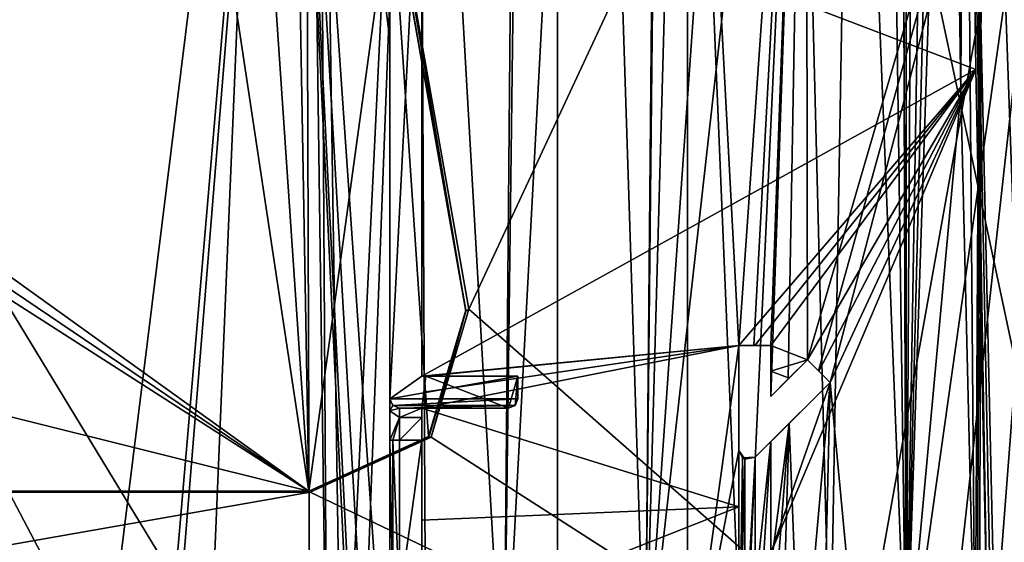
# Model space of a CAD drawing. Extents: x -65 to 446, y -88 to 1318.
# Tile 29 of 229: x 17 to 47, y -72 to -55. Entities that reach past the tile are written whole.
import ezdxf

# ---------------------------------------------------------------- set-up
doc = ezdxf.new("R2010")
doc.units = 0
doc.header["$LTSCALE"] = 65.185185
for name, color, linetype in [('1026', 7, 'CONTINUOUS'), ('1039', 7, 'CONTINUOUS'), ('1053', 7, 'CONTINUOUS'), ('1057', 7, 'CONTINUOUS'), ('1059', 7, 'CONTINUOUS'), ('1069', 7, 'CONTINUOUS'), ('1082', 7, 'CONTINUOUS'), ('1099', 7, 'CONTINUOUS'), ('1145', 7, 'CONTINUOUS'), ('1146', 7, 'CONTINUOUS'), ('1179', 7, 'CONTINUOUS'), ('1180', 7, 'CONTINUOUS'), ('1226', 7, 'CONTINUOUS'), ('1265', 7, 'CONTINUOUS'), ('1282', 7, 'CONTINUOUS'), ('1287', 7, 'CONTINUOUS'), ('1317', 7, 'CONTINUOUS'), ('1340', 7, 'CONTINUOUS'), ('1367', 7, 'CONTINUOUS'), ('1388', 7, 'CONTINUOUS'), ('1419', 7, 'CONTINUOUS'), ('1425', 7, 'CONTINUOUS'), ('1427', 7, 'CONTINUOUS'), ('1429', 7, 'CONTINUOUS'), ('1476', 7, 'CONTINUOUS'), ('788', 7, 'CONTINUOUS'), ('795', 7, 'CONTINUOUS'), ('808', 7, 'CONTINUOUS'), ('815', 7, 'CONTINUOUS'), ('822', 7, 'CONTINUOUS'), ('886', 7, 'CONTINUOUS'), ('916', 7, 'CONTINUOUS'), ('922', 7, 'CONTINUOUS'), ('924', 7, 'CONTINUOUS'), ('930', 7, 'CONTINUOUS'), ('941', 7, 'CONTINUOUS'), ('949', 7, 'CONTINUOUS'), ('972', 7, 'CONTINUOUS'), ('988', 7, 'CONTINUOUS'), ('993', 7, 'CONTINUOUS')]:
    doc.layers.add(name, color=color, linetype=linetype)

msp = doc.modelspace()

# ---------------------------------------------------------------- linework, layer by layer
at = {"layer": '1026', "color": 7, "linetype": 'CONTINUOUS'}
for points in [[(39, -65.4, -12.061), (39, -70.442, -12.105), (39, -65.4, -6.145), (39, -65.4, -12.061)], [(39, -65.4, -6.145), (39, -70.442, -12.105), (39, -68.676, -10), (39, -65.4, -6.145)], [(39, -68.676, -6.145), (39, -65.4, -6.145), (39, -68.676, -10), (39, -68.676, -6.145)], [(39, -70.442, -12.105), (39, -75.478, -12.151), (39, -68.676, -10), (39, -70.442, -12.105)], [(39, -68.676, -10), (39, -75.478, -12.151), (39, -76.424, -10), (39, -68.676, -10)]]:
    msp.add_3dface(points, dxfattribs=at)
at = {"layer": '1039', "color": 7, "linetype": 'CONTINUOUS'}
for points in [[(41.497, -66.196, -12.542), (41.143, -65.842, -12.472), (41.85, -66.55, -9.61), (41.497, -66.196, -12.542)], [(41.85, -66.55, -9.61), (41.143, -65.842, -12.472), (41.489, -66.189, -9.291), (41.85, -66.55, -9.61)], [(41.143, -65.842, -12.472), (41.143, -65.842, -8.962), (41.489, -66.189, -9.291), (41.143, -65.842, -12.472)], [(41.85, -66.55, -12.613), (41.497, -66.196, -12.542), (41.85, -66.55, -9.61), (41.85, -66.55, -12.613)]]:
    msp.add_3dface(points, dxfattribs=at)
at = {"layer": '1053', "color": 7, "linetype": 'CONTINUOUS'}
for points in [[(40, -66.986, -12.261), (40, -66.193, -12.255), (40, -65.4, -7.666), (40, -66.986, -12.261)], [(40, -66.986, -12.261), (40, -65.4, -7.666), (40, -66.986, -7.666), (40, -66.986, -12.261)], [(40, -66.193, -12.255), (40, -65.4, -12.249), (40, -65.4, -7.666), (40, -66.193, -12.255)]]:
    msp.add_3dface(points, dxfattribs=at)
at = {"layer": '1057', "color": 7, "linetype": 'CONTINUOUS'}
for points in [[(40, -71.881, -12.299), (40, -68.4, -12.272), (40, -76.682, -10), (40, -71.881, -12.299)], [(40, -76.682, -10), (40, -68.4, -12.272), (40, -68.4, -10), (40, -76.682, -10)]]:
    msp.add_3dface(points, dxfattribs=at)
at = {"layer": '1059', "color": 7, "linetype": 'CONTINUOUS'}
for points in [[(28.4, -67.358, -4.994), (28.4, -67.358, -7.422), (31.8, -67.358, -4.994), (28.4, -67.358, -4.994)], [(31.8, -67.358, -4.994), (28.4, -67.358, -7.422), (29.1, -67.358, -7.422), (31.8, -67.358, -4.994)], [(31.8, -67.358, -10.421), (31.8, -67.358, -4.994), (29.1, -67.358, -7.422), (31.8, -67.358, -10.421)], [(29.1, -67.358, -10.421), (31.8, -67.358, -10.421), (29.1, -67.358, -7.422), (29.1, -67.358, -10.421)]]:
    msp.add_3dface(points, dxfattribs=at)
at = {"layer": '1069', "color": 7, "linetype": 'CONTINUOUS'}
for points in [[(32.1, -66.358, -5.099), (32.1, -67.058, -5.025), (32.1, -67.058, -10.421), (32.1, -66.358, -5.099)], [(32.1, -66.358, -10.421), (32.1, -66.358, -5.099), (32.1, -67.058, -10.421), (32.1, -66.358, -10.421)]]:
    msp.add_3dface(points, dxfattribs=at)
at = {"layer": '1082', "color": 7, "linetype": 'CONTINUOUS'}
for points in [[(28.1, -32.6, -9.591), (28.1, -55.823, -10.044), (28.1, -47.716, -7.058), (28.1, -32.6, -9.591)], [(28.1, -47.716, -7.058), (28.1, -55.823, -10.044), (28.1, -67.058, -7.422), (28.1, -47.716, -7.058)], [(28.1, -67.058, -5.025), (28.1, -47.716, -7.058), (28.1, -67.058, -7.422), (28.1, -67.058, -5.025)], [(28.1, -55.823, -10.044), (28.1, -79.054, -10.509), (28.1, -68.358, -8.722), (28.1, -55.823, -10.044)], [(28.1, -67.058, -7.422), (28.1, -55.823, -10.044), (28.1, -67.438, -8.341), (28.1, -67.058, -7.422)], [(28.1, -67.438, -8.341), (28.1, -55.823, -10.044), (28.1, -68.358, -8.722), (28.1, -67.438, -8.341)], [(28.1, -68.358, -8.722), (28.1, -79.054, -10.509), (28.1, -73.358, -8.722), (28.1, -68.358, -8.722)]]:
    msp.add_3dface(points, dxfattribs=at)
at = {"layer": '1099', "color": 7, "linetype": 'CONTINUOUS'}
for points in [[(40.572, -66.414, -12.365), (40, -66.986, -12.261), (41.143, -65.842, -8.962), (40.572, -66.414, -12.365)], [(40, -66.986, -12.261), (40.544, -66.442, -8.327), (41.143, -65.842, -8.962), (40, -66.986, -12.261)], [(41.143, -65.842, -12.472), (40.572, -66.414, -12.365), (41.143, -65.842, -8.962), (41.143, -65.842, -12.472)], [(40, -66.986, -12.261), (40, -66.986, -7.666), (40.544, -66.442, -8.327), (40, -66.986, -12.261)]]:
    msp.add_3dface(points, dxfattribs=at)
at = {"layer": '1145', "color": 7, "linetype": 'CONTINUOUS'}
for points in [[(29.1, -47.716, -7.058), (29.1, -66.358, -5.099), (29.1, -50.16, -10.097), (29.1, -47.716, -7.058)], [(29.1, -50.16, -10.097), (29.1, -66.358, -5.099), (29.1, -66.358, -10.402), (29.1, -50.16, -10.097)]]:
    msp.add_3dface(points, dxfattribs=at)
at = {"layer": '1146', "color": 7, "linetype": 'CONTINUOUS'}
for points in [[(39.114, -68.911, -6.345), (39, -68.676, -6.145), (39.185, -68.953, -10), (39.114, -68.911, -6.345)], [(39, -68.676, -6.145), (39, -68.676, -10), (39.185, -68.953, -10), (39, -68.676, -6.145)], [(39.512, -68.888, -6.983), (39.114, -68.911, -6.345), (39.512, -68.888, -10), (39.512, -68.888, -6.983)], [(39.512, -68.888, -10), (39.114, -68.911, -6.345), (39.185, -68.953, -10), (39.512, -68.888, -10)]]:
    msp.add_3dface(points, dxfattribs=at)
at = {"layer": '1179', "color": 7, "linetype": 'CONTINUOUS'}
for points in [[(32.1, -67.058, -5.025), (32.01, -67.272, -5.003), (32.1, -67.058, -10.421), (32.1, -67.058, -5.025)], [(32.01, -67.272, -5.003), (32.012, -67.27, -10.421), (32.1, -67.058, -10.421), (32.01, -67.272, -5.003)], [(31.8, -67.358, -4.994), (31.8, -67.358, -10.421), (32.012, -67.27, -10.421), (31.8, -67.358, -4.994)], [(32.01, -67.272, -5.003), (31.8, -67.358, -4.994), (32.012, -67.27, -10.421), (32.01, -67.272, -5.003)]]:
    msp.add_3dface(points, dxfattribs=at)
at = {"layer": '1180', "color": 7, "linetype": 'CONTINUOUS'}
for points in [[(28.4, -67.358, -7.422), (28.4, -67.651, -8.129), (29.1, -67.358, -7.422), (28.4, -67.358, -7.422)], [(29.1, -67.358, -7.422), (28.4, -67.651, -8.129), (29.1, -67.651, -8.129), (29.1, -67.358, -7.422)], [(28.4, -67.651, -8.129), (28.4, -68.358, -8.422), (29.1, -67.651, -8.129), (28.4, -67.651, -8.129)], [(28.4, -68.358, -8.422), (29.1, -68.358, -8.422), (29.1, -67.651, -8.129), (28.4, -68.358, -8.422)]]:
    msp.add_3dface(points, dxfattribs=at)
at = {"layer": '1226', "color": 7, "linetype": 'CONTINUOUS'}
for points in [[(46.117, -35.49, -13.451), (29.1, -50.16, -10.097), (46.407, -56.762, -13.531), (46.117, -35.49, -13.451)], [(29.1, -50.16, -10.097), (29.1, -66.358, -10.402), (46.407, -56.762, -13.531), (29.1, -50.16, -10.097)], [(46.407, -56.762, -13.531), (29.1, -66.358, -10.402), (39, -65.4, -12.061), (46.407, -56.762, -13.531)], [(39.5, -65.4, -12.154), (46.407, -56.762, -13.531), (39, -65.4, -12.061), (39.5, -65.4, -12.154)], [(40, -65.4, -12.249), (46.407, -56.762, -13.531), (39.5, -65.4, -12.154), (40, -65.4, -12.249)], [(46.774, -74.606, -13.623), (46.407, -56.762, -13.531), (40, -71.881, -12.299), (46.774, -74.606, -13.623)], [(40, -71.881, -12.299), (46.407, -56.762, -13.531), (41.85, -66.55, -12.613), (40, -71.881, -12.299)], [(41.143, -65.842, -12.472), (46.407, -56.762, -13.531), (40, -65.4, -12.249), (41.143, -65.842, -12.472)], [(41.497, -66.196, -12.542), (46.407, -56.762, -13.531), (41.143, -65.842, -12.472), (41.497, -66.196, -12.542)], [(41.85, -66.55, -12.613), (46.407, -56.762, -13.531), (41.497, -66.196, -12.542), (41.85, -66.55, -12.613)], [(39, -65.4, -12.061), (29.1, -67.358, -10.421), (39, -70.442, -12.105), (39, -65.4, -12.061)], [(29.1, -67.358, -10.421), (39, -65.4, -12.061), (29.16, -66.858, -10.421), (29.1, -67.358, -10.421)], [(29.1, -66.358, -10.402), (29.226, -66.358, -10.421), (39, -65.4, -12.061), (29.1, -66.358, -10.402)], [(39, -65.4, -12.061), (29.226, -66.358, -10.421), (29.16, -66.858, -10.421), (39, -65.4, -12.061)], [(40, -66.193, -12.255), (41.143, -65.842, -12.472), (40, -65.4, -12.249), (40, -66.193, -12.255)], [(40.572, -66.414, -12.365), (41.143, -65.842, -12.472), (40, -66.193, -12.255), (40.572, -66.414, -12.365)], [(40, -66.986, -12.261), (40.572, -66.414, -12.365), (40, -66.193, -12.255), (40, -66.986, -12.261)], [(40, -68.4, -12.272), (40, -71.881, -12.299), (41.85, -66.55, -12.613), (40, -68.4, -12.272)], [(40.926, -67.474, -12.44), (40, -68.4, -12.272), (41.85, -66.55, -12.613), (40.926, -67.474, -12.44)], [(39, -70.442, -12.105), (29.1, -67.358, -10.421), (29.1, -70.859, -10.488), (39, -70.442, -12.105)], [(39, -70.442, -12.105), (29.1, -74.358, -10.555), (39, -75.478, -12.151), (39, -70.442, -12.105)], [(29.1, -74.358, -10.555), (39, -70.442, -12.105), (29.1, -70.859, -10.488), (29.1, -74.358, -10.555)]]:
    msp.add_3dface(points, dxfattribs=at)
at = {"layer": '1265', "color": 7, "linetype": 'CONTINUOUS'}
for points in [[(29.1, -67.358, -10.421), (29.1, -67.358, -7.422), (29.1, -67.651, -8.129), (29.1, -67.358, -10.421)], [(29.1, -70.859, -10.488), (29.1, -67.358, -10.421), (29.1, -68.358, -8.422), (29.1, -70.859, -10.488)], [(29.1, -68.358, -8.422), (29.1, -67.358, -10.421), (29.1, -67.651, -8.129), (29.1, -68.358, -8.422)], [(29.1, -73.358, -8.422), (29.1, -70.859, -10.488), (29.1, -68.358, -8.422), (29.1, -73.358, -8.422)], [(29.1, -74.358, -10.555), (29.1, -70.859, -10.488), (29.1, -74.065, -8.129), (29.1, -74.358, -10.555)], [(29.1, -74.065, -8.129), (29.1, -70.859, -10.488), (29.1, -73.358, -8.422), (29.1, -74.065, -8.129)]]:
    msp.add_3dface(points, dxfattribs=at)
at = {"layer": '1282', "color": 7, "linetype": 'CONTINUOUS'}
for points in [[(-42.819, -69.977, 21.568), (25.611, -69.977, 21.568), (-42.819, -69.977, 21.166), (-42.819, -69.977, 21.568)], [(-42.819, -69.977, 21.166), (25.611, -69.977, 21.568), (25.567, -69.977, 21.166), (-42.819, -69.977, 21.166)], [(25.567, -69.977, 21.166), (25.611, -69.977, 21.568), (25.589, -69.977, 21.166), (25.567, -69.977, 21.166)], [(25.611, -69.977, 21.568), (25.611, -69.977, 21.166), (25.589, -69.977, 21.166), (25.611, -69.977, 21.568)]]:
    msp.add_3dface(points, dxfattribs=at)
at = {"layer": '1287', "color": 7, "linetype": 'CONTINUOUS'}
for points in [[(33.33, -25.534, -1.202), (33.33, -33.858, 13.716), (33.33, -80.302, 19.637), (33.33, -25.534, -1.202)], [(33.33, -81.869, 4.719), (33.33, -25.534, -1.202), (33.33, -80.302, 19.637), (33.33, -81.869, 4.719)], [(33.33, -33.858, 13.716), (33.33, -33.858, 14.755), (33.33, -80.302, 19.637), (33.33, -33.858, 13.716)]]:
    msp.add_3dface(points, dxfattribs=at)
at = {"layer": '1317', "color": 7, "linetype": 'CONTINUOUS'}
for points in [[(-44.455, -25.534, -1.202), (33.33, -25.534, -1.202), (-44.455, -81.869, 4.719), (-44.455, -25.534, -1.202)], [(33.33, -25.534, -1.202), (33.33, -81.869, 4.719), (-44.455, -81.869, 4.719), (33.33, -25.534, -1.202)]]:
    msp.add_3dface(points, dxfattribs=at)
at = {"layer": '1340', "color": 7, "linetype": 'CONTINUOUS'}
for points in [[(30.56, -64.262, 20.967), (50.233, -22.041, 16.53), (28.216, -50.966, 19.57), (30.56, -64.262, 20.967)], [(50.657, -81.93, 22.824), (50.233, -22.041, 16.53), (30.56, -64.262, 20.967), (50.657, -81.93, 22.824)], [(29.384, -68.258, 21.387), (50.657, -81.93, 22.824), (30.56, -64.262, 20.967), (29.384, -68.258, 21.387)], [(25.611, -69.977, 21.568), (50.657, -81.93, 22.824), (29.384, -68.258, 21.387), (25.611, -69.977, 21.568)], [(-42.819, -69.977, 21.568), (-42.5, -81.93, 22.824), (25.611, -69.977, 21.568), (-42.819, -69.977, 21.568)], [(-42.5, -81.93, 22.824), (50.657, -81.93, 22.824), (25.611, -69.977, 21.568), (-42.5, -81.93, 22.824)]]:
    msp.add_3dface(points, dxfattribs=at)
at = {"layer": '1367', "color": 7, "linetype": 'CONTINUOUS'}
for points in [[(4.469, -54.786, 19.871), (25.567, -69.946, 21.464), (20.234, -34.535, 17.742), (4.469, -54.786, 19.871)], [(20.234, -34.535, 17.742), (25.567, -69.946, 21.464), (23.236, -35.549, 17.849), (20.234, -34.535, 17.742)], [(23.236, -35.549, 17.849), (25.567, -69.946, 21.464), (25.003, -38.161, 18.124), (23.236, -35.549, 17.849)], [(25.003, -38.161, 18.124), (25.567, -69.946, 21.464), (28.15, -51.138, 19.488), (25.003, -38.161, 18.124)], [(25.567, -69.946, 21.464), (29.304, -68.243, 21.285), (28.15, -51.138, 19.488), (25.567, -69.946, 21.464)], [(29.304, -68.243, 21.285), (30.467, -64.288, 20.87), (28.15, -51.138, 19.488), (29.304, -68.243, 21.285)], [(4.175, -55.489, 19.945), (25.567, -69.946, 21.464), (4.469, -54.786, 19.871), (4.175, -55.489, 19.945)], [(3.469, -55.78, 19.975), (25.567, -69.946, 21.464), (4.175, -55.489, 19.945), (3.469, -55.78, 19.975)], [(-42.862, -69.946, 21.464), (25.567, -69.946, 21.464), (-31.231, -55.78, 19.975), (-42.862, -69.946, 21.464)], [(-31.231, -55.78, 19.975), (25.567, -69.946, 21.464), (3.469, -55.78, 19.975), (-31.231, -55.78, 19.975)]]:
    msp.add_3dface(points, dxfattribs=at)
at = {"layer": '1388', "color": 7, "linetype": 'CONTINUOUS'}
for points in [[(30.56, -64.262, 20.967), (28.216, -50.966, 19.57), (30.56, -64.262, 20.565), (30.56, -64.262, 20.967)], [(30.56, -64.262, 20.565), (28.216, -50.966, 19.57), (28.216, -50.966, 19.168), (30.56, -64.262, 20.565)]]:
    msp.add_3dface(points, dxfattribs=at)
at = {"layer": '1419', "color": 7, "linetype": 'CONTINUOUS'}
for points in [[(-42.819, -69.977, 21.166), (25.567, -69.977, 21.166), (-42.862, -69.946, 21.464), (-42.819, -69.977, 21.166)], [(25.567, -69.977, 21.166), (25.567, -69.946, 21.464), (-42.862, -69.946, 21.464), (25.567, -69.977, 21.166)]]:
    msp.add_3dface(points, dxfattribs=at)
at = {"layer": '1425', "color": 7, "linetype": 'CONTINUOUS'}
for points in [[(29.304, -68.243, 21.285), (30.467, -64.319, 20.571), (30.467, -64.288, 20.87), (29.304, -68.243, 21.285)], [(29.318, -68.257, 20.985), (30.467, -64.319, 20.571), (29.304, -68.243, 21.285), (29.318, -68.257, 20.985)], [(25.567, -69.946, 21.464), (25.611, -69.977, 21.166), (29.304, -68.243, 21.285), (25.567, -69.946, 21.464)], [(25.611, -69.977, 21.166), (29.318, -68.257, 20.985), (29.304, -68.243, 21.285), (25.611, -69.977, 21.166)], [(25.589, -69.977, 21.166), (25.611, -69.977, 21.166), (25.567, -69.946, 21.464), (25.589, -69.977, 21.166)], [(25.567, -69.977, 21.166), (25.589, -69.977, 21.166), (25.567, -69.946, 21.464), (25.567, -69.977, 21.166)]]:
    msp.add_3dface(points, dxfattribs=at)
at = {"layer": '1427', "color": 7, "linetype": 'CONTINUOUS'}
for points in [[(29.384, -68.258, 21.387), (30.56, -64.262, 20.967), (29.384, -68.258, 20.985), (29.384, -68.258, 21.387)], [(30.56, -64.262, 20.967), (30.56, -64.262, 20.565), (29.384, -68.258, 20.985), (30.56, -64.262, 20.967)], [(25.611, -69.977, 21.568), (29.384, -68.258, 21.387), (25.611, -69.977, 21.166), (25.611, -69.977, 21.568)], [(25.611, -69.977, 21.166), (29.384, -68.258, 21.387), (29.384, -68.258, 20.985), (25.611, -69.977, 21.166)]]:
    msp.add_3dface(points, dxfattribs=at)
at = {"layer": '1429', "color": 7, "linetype": 'CONTINUOUS'}
for points in [[(30.467, -64.319, 20.571), (28.216, -50.966, 19.168), (28.15, -51.17, 19.189), (30.467, -64.319, 20.571)], [(30.56, -64.262, 20.565), (28.216, -50.966, 19.168), (30.467, -64.319, 20.571), (30.56, -64.262, 20.565)], [(29.384, -68.258, 20.985), (30.56, -64.262, 20.565), (30.467, -64.319, 20.571), (29.384, -68.258, 20.985)], [(29.318, -68.257, 20.985), (29.384, -68.258, 20.985), (30.467, -64.319, 20.571), (29.318, -68.257, 20.985)], [(25.611, -69.977, 21.166), (29.384, -68.258, 20.985), (29.318, -68.257, 20.985), (25.611, -69.977, 21.166)]]:
    msp.add_3dface(points, dxfattribs=at)
at = {"layer": '1476', "color": 7, "linetype": 'CONTINUOUS'}
for points in [[(30.467, -64.288, 20.87), (28.15, -51.17, 19.189), (28.15, -51.138, 19.488), (30.467, -64.288, 20.87)], [(30.467, -64.319, 20.571), (28.15, -51.17, 19.189), (30.467, -64.288, 20.87), (30.467, -64.319, 20.571)]]:
    msp.add_3dface(points, dxfattribs=at)
at = {"layer": '788', "color": 7, "linetype": 'CONTINUOUS'}
for points in [[(28.1, -47.716, -7.058), (28.1, -67.058, -5.025), (29.1, -47.716, -7.058), (28.1, -47.716, -7.058)], [(29.1, -47.716, -7.058), (28.1, -67.058, -5.025), (29.1, -66.358, -5.099), (29.1, -47.716, -7.058)], [(29.1, -66.358, -5.099), (28.1, -67.058, -5.025), (32.1, -66.358, -5.099), (29.1, -66.358, -5.099)], [(32.1, -66.358, -5.099), (28.1, -67.058, -5.025), (32.1, -67.058, -5.025), (32.1, -66.358, -5.099)], [(28.1, -67.058, -5.025), (28.186, -67.268, -5.003), (32.1, -67.058, -5.025), (28.1, -67.058, -5.025)], [(32.1, -67.058, -5.025), (28.186, -67.268, -5.003), (32.01, -67.272, -5.003), (32.1, -67.058, -5.025)], [(28.186, -67.268, -5.003), (28.4, -67.358, -4.994), (32.01, -67.272, -5.003), (28.186, -67.268, -5.003)], [(28.4, -67.358, -4.994), (31.8, -67.358, -4.994), (32.01, -67.272, -5.003), (28.4, -67.358, -4.994)]]:
    msp.add_3dface(points, dxfattribs=at)
at = {"layer": '795', "color": 7, "linetype": 'CONTINUOUS'}
for points in [[(2.705, -78.914, -8.161), (18, -79.1, -9.32), (-6.441, -26.912, -5.02), (2.705, -78.914, -8.161)], [(-6.441, -26.912, -5.02), (18, -79.1, -9.32), (19.318, -75.918, -9.363), (-6.441, -26.912, -5.02)], [(24.5, -27.1, -8.831), (-6.441, -26.912, -5.02), (22.514, -74.6, -9.693), (24.5, -27.1, -8.831)], [(22.514, -74.6, -9.693), (-6.441, -26.912, -5.02), (19.318, -75.918, -9.363), (22.514, -74.6, -9.693)], [(27, -79.1, -10.364), (24.5, -27.1, -8.831), (22.514, -74.6, -9.693), (27, -79.1, -10.364)], [(28.1, -79.054, -10.509), (28.1, -55.823, -10.044), (24.5, -27.1, -8.831), (28.1, -79.054, -10.509)], [(28.1, -79.054, -10.509), (24.5, -27.1, -8.831), (27.526, -79.588, -10.444), (28.1, -79.054, -10.509)], [(28.1, -55.823, -10.044), (28.1, -32.6, -9.591), (24.5, -27.1, -8.831), (28.1, -55.823, -10.044)], [(27.526, -79.588, -10.444), (24.5, -27.1, -8.831), (27.164, -80.05, -10.406), (27.526, -79.588, -10.444)], [(27.164, -80.05, -10.406), (24.5, -27.1, -8.831), (27, -79.1, -10.364), (27.164, -80.05, -10.406)]]:
    msp.add_3dface(points, dxfattribs=at)
at = {"layer": '808', "color": 7, "linetype": 'CONTINUOUS'}
for points in [[(28.1, -67.058, -7.422), (28.1, -67.438, -8.341), (28.188, -67.27, -7.422), (28.1, -67.058, -7.422)], [(28.1, -67.438, -8.341), (28.4, -67.358, -7.422), (28.188, -67.27, -7.422), (28.1, -67.438, -8.341)], [(28.4, -67.358, -7.422), (28.1, -67.438, -8.341), (28.4, -67.651, -8.129), (28.4, -67.358, -7.422)], [(28.1, -67.438, -8.341), (28.1, -68.358, -8.722), (28.4, -67.651, -8.129), (28.1, -67.438, -8.341)], [(28.1, -68.358, -8.722), (28.188, -68.358, -8.51), (28.4, -67.651, -8.129), (28.1, -68.358, -8.722)], [(28.188, -68.358, -8.51), (28.4, -68.358, -8.422), (28.4, -67.651, -8.129), (28.188, -68.358, -8.51)]]:
    msp.add_3dface(points, dxfattribs=at)
at = {"layer": '815', "color": 7, "linetype": 'CONTINUOUS'}
for points in [[(46.117, -35.49, -13.451), (46.407, -56.762, -13.531), (46.774, -74.606, -13.623), (46.117, -35.49, -13.451)], [(46.117, -35.49, -13.451), (46.774, -74.606, -13.623), (46.887, -74.601, -13.65), (46.117, -35.49, -13.451)], [(53, -74.6, -13.675), (46.117, -35.49, -13.451), (50, -74.6, -14), (53, -74.6, -13.675)], [(46.117, -35.49, -13.451), (53, -74.6, -13.675), (53.5, -70.1, -13.555), (46.117, -35.49, -13.451)], [(50, -74.6, -14), (46.117, -35.49, -13.451), (47, -74.6, -13.675), (50, -74.6, -14)], [(47, -74.6, -13.675), (46.117, -35.49, -13.451), (46.887, -74.601, -13.65), (47, -74.6, -13.675)], [(46.117, -35.49, -13.451), (53.5, -70.1, -13.555), (53.5, -50.6, -13.555), (46.117, -35.49, -13.451)]]:
    msp.add_3dface(points, dxfattribs=at)
at = {"layer": '822', "color": 7, "linetype": 'CONTINUOUS'}
for points in [[(50, -77, 12.6), (50, -35.036, 12.6), (41.091, -35.1, 8.91), (50, -77, 12.6)], [(41.091, -35.1, 8.91), (37.4, -35.256, 0), (39.134, -77, 6.379), (41.091, -35.1, 8.91)], [(37.4, -35.256, 0), (41.091, -35.411, -8.91), (39, -65.4, -6.145), (37.4, -35.256, 0)], [(39.134, -77, 6.379), (37.4, -35.256, 0), (37.401, -77, 0.134), (39.134, -77, 6.379)], [(37.401, -77, 0.134), (37.4, -35.256, 0), (39, -65.4, -6.145), (37.401, -77, 0.134)], [(50, -77, 12.6), (41.091, -35.1, 8.91), (39.134, -77, 6.379), (50, -77, 12.6)], [(39, -65.4, -6.145), (41.091, -35.411, -8.91), (39.473, -65.4, -6.923), (39, -65.4, -6.145)], [(39.473, -65.4, -6.923), (41.091, -35.411, -8.91), (40, -65.4, -7.666), (39.473, -65.4, -6.923)], [(40, -65.4, -7.666), (41.091, -35.411, -8.91), (40, -66.986, -7.666), (40, -65.4, -7.666)], [(40, -66.986, -7.666), (41.091, -35.411, -8.91), (40.544, -66.442, -8.327), (40, -66.986, -7.666)], [(40.544, -66.442, -8.327), (41.091, -35.411, -8.91), (41.143, -65.842, -8.962), (40.544, -66.442, -8.327)], [(41.091, -35.411, -8.91), (50, -35.476, -12.6), (41.143, -65.842, -8.962), (41.091, -35.411, -8.91)], [(41.143, -65.842, -8.962), (50, -35.476, -12.6), (41.489, -66.189, -9.291), (41.143, -65.842, -8.962)], [(50, -35.476, -12.6), (41.85, -66.55, -9.61), (41.489, -66.189, -9.291), (50, -35.476, -12.6)], [(50, -35.476, -12.6), (42.749, -76.072, -10.304), (41.85, -66.55, -9.61), (50, -35.476, -12.6)], [(42.749, -76.072, -10.304), (50, -35.476, -12.6), (44.361, -75.455, -11.268), (42.749, -76.072, -10.304)], [(44.361, -75.455, -11.268), (50, -35.476, -12.6), (45.633, -74.813, -11.819), (44.361, -75.455, -11.268)], [(50, -35.476, -12.6), (47, -74.6, -12.238), (45.633, -74.813, -11.819), (50, -35.476, -12.6)], [(47, -74.6, -12.238), (50, -35.476, -12.6), (48.489, -74.6, -12.509), (47, -74.6, -12.238)], [(39, -68.676, -6.145), (37.401, -77, 0.134), (39, -65.4, -6.145), (39, -68.676, -6.145)], [(41.85, -66.55, -9.61), (40.926, -77, -8.742), (40.571, -67.829, -8.357), (41.85, -66.55, -9.61)], [(41.603, -77, -9.394), (40.926, -77, -8.742), (41.85, -66.55, -9.61), (41.603, -77, -9.394)], [(42.749, -76.072, -10.304), (41.603, -77, -9.394), (41.85, -66.55, -9.61), (42.749, -76.072, -10.304)], [(39.891, -76.591, -7.521), (39.512, -76.212, -6.983), (40.571, -67.829, -8.357), (39.891, -76.591, -7.521)], [(40.571, -67.829, -8.357), (39.512, -76.212, -6.983), (39.512, -68.888, -6.983), (40.571, -67.829, -8.357)], [(40.3, -77, -8.042), (39.891, -76.591, -7.521), (40.571, -67.829, -8.357), (40.3, -77, -8.042)], [(40.926, -77, -8.742), (40.3, -77, -8.042), (40.571, -67.829, -8.357), (40.926, -77, -8.742)], [(39, -76.424, -6.145), (37.401, -77, 0.134), (39, -68.676, -6.145), (39, -76.424, -6.145)], [(39.114, -68.911, -6.345), (39, -76.424, -6.145), (39, -68.676, -6.145), (39.114, -68.911, -6.345)], [(39.114, -76.189, -6.345), (39, -76.424, -6.145), (39.114, -68.911, -6.345), (39.114, -76.189, -6.345)], [(39.512, -76.212, -6.983), (39.114, -76.189, -6.345), (39.512, -68.888, -6.983), (39.512, -76.212, -6.983)], [(39.512, -68.888, -6.983), (39.114, -76.189, -6.345), (39.114, -68.911, -6.345), (39.512, -68.888, -6.983)]]:
    msp.add_3dface(points, dxfattribs=at)
at = {"layer": '886', "color": 7, "linetype": 'CONTINUOUS'}
for points in [[(31.8, -67.358, -10.421), (29.1, -67.358, -10.421), (29.226, -66.358, -10.421), (31.8, -67.358, -10.421)], [(29.226, -66.358, -10.421), (29.1, -67.358, -10.421), (29.16, -66.858, -10.421), (29.226, -66.358, -10.421)], [(31.8, -67.358, -10.421), (29.226, -66.358, -10.421), (32.1, -66.358, -10.421), (31.8, -67.358, -10.421)], [(31.8, -67.358, -10.421), (32.1, -66.358, -10.421), (32.012, -67.27, -10.421), (31.8, -67.358, -10.421)], [(32.012, -67.27, -10.421), (32.1, -66.358, -10.421), (32.1, -67.058, -10.421), (32.012, -67.27, -10.421)]]:
    msp.add_3dface(points, dxfattribs=at)
at = {"layer": '916', "color": 7, "linetype": 'CONTINUOUS'}
for points in [[(40, -68.4, -10), (39.512, -68.888, -10), (39.185, -76.147, -10), (40, -68.4, -10)], [(39.512, -76.212, -10), (40, -68.4, -10), (39.185, -76.147, -10), (39.512, -76.212, -10)], [(40, -76.682, -10), (40, -68.4, -10), (39.512, -76.212, -10), (40, -76.682, -10)], [(39, -68.676, -10), (39, -76.424, -10), (39.185, -68.953, -10), (39, -68.676, -10)], [(39.512, -68.888, -10), (39.185, -68.953, -10), (39.185, -76.147, -10), (39.512, -68.888, -10)], [(39.185, -68.953, -10), (39, -76.424, -10), (39.185, -76.147, -10), (39.185, -68.953, -10)]]:
    msp.add_3dface(points, dxfattribs=at)
at = {"layer": '922', "color": 7, "linetype": 'CONTINUOUS'}
for points in [[(45.939, -57.485, -15.476), (45.596, -34.7, -15.382), (46.045, -34.392, -15.504), (45.939, -57.485, -15.476)], [(46.384, -76.1, -15.586), (45.939, -57.485, -15.476), (46.045, -34.392, -15.504), (46.384, -76.1, -15.586)], [(46.617, -34.5, -15.638), (46.384, -76.1, -15.586), (46.045, -34.392, -15.504), (46.617, -34.5, -15.638)], [(46.384, -76.1, -15.586), (46.617, -34.5, -15.638), (46.45, -76.1, -15.601), (46.384, -76.1, -15.586)], [(46.617, -34.5, -15.638), (46.516, -76.1, -15.616), (46.45, -76.1, -15.601), (46.617, -34.5, -15.638)], [(48.117, -76.502, -15.889), (46.516, -76.1, -15.616), (46.617, -34.5, -15.638), (48.117, -76.502, -15.889)], [(50.001, -34.5, -16), (48.117, -76.502, -15.889), (46.617, -34.5, -15.638), (50.001, -34.5, -16)]]:
    msp.add_3dface(points, dxfattribs=at)
at = {"layer": '924', "color": 7, "linetype": 'CONTINUOUS'}
for points in [[(29.1, -66.358, -5.099), (32.1, -66.358, -5.099), (32.1, -66.358, -10.421), (29.1, -66.358, -5.099)], [(29.1, -66.358, -10.402), (29.1, -66.358, -5.099), (32.1, -66.358, -10.421), (29.1, -66.358, -10.402)], [(29.226, -66.358, -10.421), (29.1, -66.358, -10.402), (32.1, -66.358, -10.421), (29.226, -66.358, -10.421)]]:
    msp.add_3dface(points, dxfattribs=at)
at = {"layer": '930', "color": 7, "linetype": 'CONTINUOUS'}
for points in [[(28.1, -67.058, -5.025), (28.1, -67.058, -7.422), (28.188, -67.27, -7.422), (28.1, -67.058, -5.025)], [(28.1, -67.058, -5.025), (28.188, -67.27, -7.422), (28.186, -67.268, -5.003), (28.1, -67.058, -5.025)], [(28.188, -67.27, -7.422), (28.4, -67.358, -7.422), (28.186, -67.268, -5.003), (28.188, -67.27, -7.422)], [(28.186, -67.268, -5.003), (28.4, -67.358, -7.422), (28.4, -67.358, -4.994), (28.186, -67.268, -5.003)]]:
    msp.add_3dface(points, dxfattribs=at)
at = {"layer": '941', "color": 7, "linetype": 'CONTINUOUS'}
for points in [[(28.1, -68.358, -8.722), (28.1, -73.358, -8.722), (28.188, -73.358, -8.51), (28.1, -68.358, -8.722)], [(28.1, -68.358, -8.722), (28.188, -73.358, -8.51), (28.188, -68.358, -8.51), (28.1, -68.358, -8.722)], [(28.188, -73.358, -8.51), (28.4, -73.358, -8.422), (28.188, -68.358, -8.51), (28.188, -73.358, -8.51)], [(28.188, -68.358, -8.51), (28.4, -73.358, -8.422), (28.4, -68.358, -8.422), (28.188, -68.358, -8.51)]]:
    msp.add_3dface(points, dxfattribs=at)
at = {"layer": '949', "color": 7, "linetype": 'CONTINUOUS'}
for points in [[(39.5, -65.4, -12.154), (39, -65.4, -12.061), (40, -65.4, -7.666), (39.5, -65.4, -12.154)], [(39, -65.4, -12.061), (39, -65.4, -6.145), (39.473, -65.4, -6.923), (39, -65.4, -12.061)], [(39, -65.4, -12.061), (39.473, -65.4, -6.923), (40, -65.4, -7.666), (39, -65.4, -12.061)], [(40, -65.4, -12.249), (39.5, -65.4, -12.154), (40, -65.4, -7.666), (40, -65.4, -12.249)]]:
    msp.add_3dface(points, dxfattribs=at)
at = {"layer": '972', "color": 7, "linetype": 'CONTINUOUS'}
for points in [[(36.071, -76.521, -13.69), (31.659, -77.508, -13.008), (34.427, -25.499, -12.771), (36.071, -76.521, -13.69)], [(34.427, -25.499, -12.771), (31.659, -77.508, -13.008), (32.314, -25.544, -12.329), (34.427, -25.499, -12.771)], [(36.539, -25.46, -13.229), (36.071, -76.521, -13.69), (34.427, -25.499, -12.771), (36.539, -25.46, -13.229)], [(36.071, -76.521, -13.69), (36.539, -25.46, -13.229), (36.54, -29.532, -13.27), (36.071, -76.521, -13.69)], [(25.421, -25.717, -10.997), (-3.06, -78.533, -9.913), (-5.698, -26.774, -7.074), (25.421, -25.717, -10.997)], [(18.739, -79.636, -11.423), (-3.06, -78.533, -9.913), (25.421, -25.717, -10.997), (18.739, -79.636, -11.423)], [(21.145, -75.568, -11.571), (18.739, -79.636, -11.423), (25.421, -25.717, -10.997), (21.145, -75.568, -11.571)], [(21.381, -75.49, -11.597), (21.145, -75.568, -11.571), (25.421, -25.717, -10.997), (21.381, -75.49, -11.597)], [(25.595, -77.069, -12.154), (21.381, -75.49, -11.597), (25.421, -25.717, -10.997), (25.595, -77.069, -12.154)], [(26.133, -78.465, -12.254), (25.595, -77.069, -12.154), (25.421, -25.717, -10.997), (26.133, -78.465, -12.254)], [(25.832, -29.229, -11.146), (26.133, -78.465, -12.254), (25.421, -25.717, -10.997), (25.832, -29.229, -11.146)], [(32.314, -25.544, -12.329), (31.659, -77.508, -13.008), (32.087, -29.071, -12.333), (32.314, -25.544, -12.329)], [(44.23, -26.246, -15.037), (44.231, -76.097, -15.158), (44.077, -29.508, -15.005), (44.23, -26.246, -15.037)], [(44.523, -27.05, -15.111), (44.231, -76.097, -15.158), (44.23, -26.246, -15.037), (44.523, -27.05, -15.111)], [(44.929, -34.7, -15.22), (44.231, -76.097, -15.158), (44.523, -27.05, -15.111), (44.929, -34.7, -15.22)], [(32.087, -29.071, -12.333), (31.659, -77.508, -13.008), (28.995, -30.84, -11.759), (32.087, -29.071, -12.333)], [(26.604, -79.995, -12.349), (26.133, -78.465, -12.254), (25.832, -29.229, -11.146), (26.604, -79.995, -12.349)], [(28.995, -30.84, -11.759), (26.604, -79.995, -12.349), (25.832, -29.229, -11.146), (28.995, -30.84, -11.759)], [(36.54, -30.774, -13.282), (36.071, -76.521, -13.69), (36.54, -29.532, -13.27), (36.54, -30.774, -13.282)], [(44.077, -29.508, -15.005), (44.231, -76.097, -15.158), (44.078, -31.265, -15.009), (44.077, -29.508, -15.005)], [(27.126, -80.017, -12.418), (26.604, -79.995, -12.349), (28.995, -30.84, -11.759), (27.126, -80.017, -12.418)], [(29.236, -78.459, -12.673), (27.126, -80.017, -12.418), (28.995, -30.84, -11.759), (29.236, -78.459, -12.673)], [(31.659, -77.508, -13.008), (29.236, -78.459, -12.673), (28.995, -30.84, -11.759), (31.659, -77.508, -13.008)], [(36.54, -31.995, -13.294), (36.071, -76.521, -13.69), (36.54, -30.774, -13.282), (36.54, -31.995, -13.294)], [(44.078, -31.265, -15.009), (44.231, -76.097, -15.158), (44.079, -32.999, -15.013), (44.078, -31.265, -15.009)], [(37.258, -33.754, -13.465), (36.071, -76.521, -13.69), (36.54, -31.995, -13.294), (37.258, -33.754, -13.465)], [(44.079, -32.999, -15.013), (44.231, -76.097, -15.158), (43.648, -34.048, -14.912), (44.079, -32.999, -15.013)], [(39.019, -34.496, -13.855), (36.071, -76.521, -13.69), (37.258, -33.754, -13.465), (39.019, -34.496, -13.855)], [(43.648, -34.048, -14.912), (44.231, -76.097, -15.158), (42.569, -34.498, -14.66), (43.648, -34.048, -14.912)], [(40.796, -34.497, -14.252), (36.071, -76.521, -13.69), (39.019, -34.496, -13.855), (40.796, -34.497, -14.252)], [(41.852, -76.094, -14.705), (36.071, -76.521, -13.69), (40.796, -34.497, -14.252), (41.852, -76.094, -14.705)], [(42.569, -34.498, -14.66), (41.852, -76.094, -14.705), (40.796, -34.497, -14.252), (42.569, -34.498, -14.66)], [(44.231, -76.097, -15.158), (41.852, -76.094, -14.705), (42.569, -34.498, -14.66), (44.231, -76.097, -15.158)], [(45.939, -57.485, -15.476), (44.231, -76.097, -15.158), (45.596, -34.7, -15.382), (45.939, -57.485, -15.476)], [(45.596, -34.7, -15.382), (44.231, -76.097, -15.158), (45.263, -34.7, -15.301), (45.596, -34.7, -15.382)], [(45.263, -34.7, -15.301), (44.231, -76.097, -15.158), (44.929, -34.7, -15.22), (45.263, -34.7, -15.301)], [(46.384, -76.1, -15.586), (44.231, -76.097, -15.158), (45.939, -57.485, -15.476), (46.384, -76.1, -15.586)]]:
    msp.add_3dface(points, dxfattribs=at)
at = {"layer": '988', "color": 7, "linetype": 'CONTINUOUS'}
for points in [[(41.85, -66.55, -9.61), (40.571, -67.829, -8.357), (39.512, -68.888, -10), (41.85, -66.55, -9.61)], [(41.85, -66.55, -9.61), (39.512, -68.888, -10), (40, -68.4, -10), (41.85, -66.55, -9.61)], [(40, -68.4, -12.272), (40.926, -67.474, -12.44), (41.85, -66.55, -9.61), (40, -68.4, -12.272)], [(40, -68.4, -12.272), (41.85, -66.55, -9.61), (40, -68.4, -10), (40, -68.4, -12.272)], [(40.926, -67.474, -12.44), (41.85, -66.55, -12.613), (41.85, -66.55, -9.61), (40.926, -67.474, -12.44)], [(40.571, -67.829, -8.357), (39.512, -68.888, -6.983), (39.512, -68.888, -10), (40.571, -67.829, -8.357)]]:
    msp.add_3dface(points, dxfattribs=at)
at = {"layer": '993', "color": 7, "linetype": 'CONTINUOUS'}
for points in [[(28.4, -68.358, -8.422), (28.4, -73.358, -8.422), (29.1, -68.358, -8.422), (28.4, -68.358, -8.422)], [(28.4, -73.358, -8.422), (29.1, -73.358, -8.422), (29.1, -68.358, -8.422), (28.4, -73.358, -8.422)]]:
    msp.add_3dface(points, dxfattribs=at)

doc.saveas('drawing.dxf')
